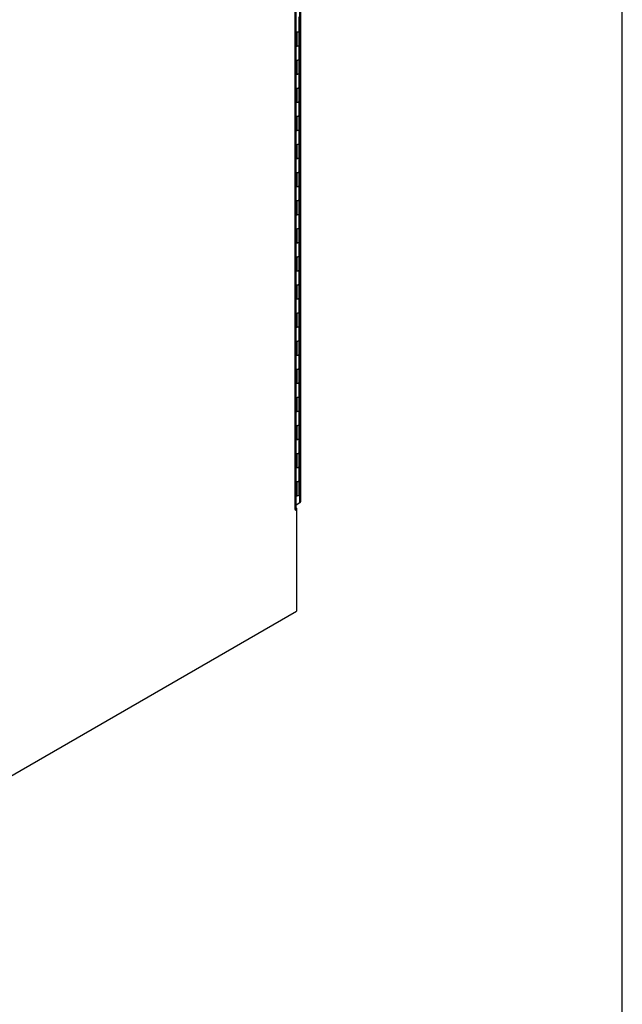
# Model space of a CAD drawing. Header units: inches. Extents: x 1 to 359, y -2 to 239.
# Tile 98 of 99: x 333 to 359, y 158 to 200. Entities that reach past the tile are written whole.
import ezdxf

# ---------------------------------------------------------------- set-up
doc = ezdxf.new("R2010")
doc.units = ezdxf.units.IN
doc.header["$MEASUREMENT"] = 0
for name, color, linetype in [('COM54746-60', 7, 'Continuous'), ('COM71195-6', 7, 'Continuous'), ('COM71197-1', 7, 'Continuous'), ('COM71303-1', 7, 'Continuous'), ('Default', 7, 'Continuous')]:
    doc.layers.add(name, color=color, linetype=linetype)

# ---------------------------------------------------------------- blocks, each defined once
blk = doc.blocks.new('SE6')
at = {"layer": 'COM54746-60', "color": 7, "linetype": 'Continuous'}
for p, q in [((345.137, 199.952), (345.137, 200.565)), ((345.005, 199.902), (345.045, 199.902)), ((345.045, 199.29), (345.045, 199.902)), ((345.137, 199.34), (345.137, 199.952)), ((345.005, 199.29), (345.045, 199.29)), ((345.137, 198.728), (345.137, 199.341)), ((345.005, 198.677), (345.045, 198.677)), ((345.045, 198.065), (345.045, 198.677)), ((345.137, 198.115), (345.137, 198.728)), ((345.005, 198.065), (345.045, 198.065)), ((345.137, 197.503), (345.137, 198.116)), ((345.005, 197.452), (345.045, 197.452)), ((345.045, 196.84), (345.045, 197.452)), ((345.137, 196.891), (345.137, 197.503)), ((345.005, 196.84), (345.045, 196.84)), ((345.137, 196.278), (345.137, 196.891)), ((345.005, 196.228), (345.045, 196.228)), ((345.045, 195.615), (345.045, 196.228)), ((345.137, 195.666), (345.137, 196.278)), ((345.005, 195.615), (345.045, 195.615)), ((345.137, 195.054), (345.137, 195.666)), ((345.005, 195.003), (345.045, 195.003)), ((345.045, 194.391), (345.045, 195.003)), ((345.137, 194.441), (345.137, 195.054)), ((345.005, 194.391), (345.045, 194.391)), ((345.137, 193.829), (345.137, 194.442)), ((345.005, 193.778), (345.045, 193.778)), ((345.045, 193.166), (345.045, 193.778)), ((345.137, 193.216), (345.137, 193.829)), ((345.005, 193.166), (345.045, 193.166)), ((345.137, 192.604), (345.137, 193.217)), ((345.005, 192.553), (345.045, 192.553)), ((345.045, 191.941), (345.045, 192.553)), ((345.137, 191.992), (345.137, 192.604)), ((345.005, 191.941), (345.045, 191.941)), ((345.137, 191.379), (345.137, 191.992)), ((345.005, 191.329), (345.045, 191.329)), ((345.045, 190.716), (345.045, 191.329)), ((345.137, 190.767), (345.137, 191.379)), ((345.005, 190.716), (345.045, 190.716)), ((345.137, 190.155), (345.137, 190.768)), ((345.005, 190.104), (345.045, 190.104)), ((345.045, 189.492), (345.045, 190.104)), ((345.137, 189.542), (345.137, 190.155)), ((345.005, 189.492), (345.045, 189.492)), ((345.137, 188.93), (345.137, 189.543)), ((345.005, 188.879), (345.045, 188.879)), ((345.045, 188.267), (345.045, 188.879)), ((345.137, 188.317), (345.137, 188.93)), ((345.005, 188.267), (345.045, 188.267)), ((345.137, 187.705), (345.137, 188.318)), ((345.005, 187.654), (345.045, 187.654)), ((345.045, 187.042), (345.045, 187.654)), ((345.137, 187.093), (345.137, 187.705)), ((345.137, 186.48), (345.137, 187.093)), ((345.005, 187.042), (345.045, 187.042)), ((345.005, 186.43), (345.045, 186.43)), ((345.045, 185.817), (345.045, 186.43)), ((345.137, 185.868), (345.137, 186.48)), ((345.005, 185.817), (345.045, 185.817)), ((345.137, 185.256), (345.137, 185.869)), ((345.005, 185.205), (345.045, 185.205)), ((345.045, 184.593), (345.045, 185.205)), ((345.137, 184.643), (345.137, 185.256)), ((345.005, 184.593), (345.045, 184.593)), ((345.137, 184.031), (345.137, 184.644)), ((345.005, 183.98), (345.045, 183.98)), ((345.045, 183.368), (345.045, 183.98)), ((345.137, 183.418), (345.137, 184.031)), ((345.005, 183.368), (345.045, 183.368)), ((345.137, 182.806), (345.137, 183.419)), ((345.137, 182.194), (345.137, 182.806)), ((345.005, 182.755), (345.045, 182.755)), ((345.045, 182.143), (345.045, 182.755)), ((345.005, 182.143), (345.045, 182.143)), ((345.137, 181.581), (345.137, 182.194)), ((345.005, 181.531), (345.045, 181.531)), ((345.045, 180.918), (345.045, 181.531)), ((345.137, 180.969), (345.137, 181.581)), ((345.005, 180.918), (345.045, 180.918)), ((345.137, 180.357), (345.137, 180.97)), ((345.005, 180.306), (345.045, 180.306)), ((345.045, 179.694), (345.045, 180.306)), ((345.137, 179.744), (345.137, 180.357)), ((345.005, 179.694), (345.045, 179.694))]:
    blk.add_line(p, q, dxfattribs=at)
for centre, major_axis, start_param in [((345.049, 199.952), (-0.0878, 0), 1.05021), ((345.049, 199.952), (-0.0877, 0), 1.525279), ((345.049, 199.341), (-0.0878, 0), 1.05021), ((345.049, 199.34), (-0.0878, 0), 1.525279), ((345.049, 198.728), (-0.0878, 0), 1.05021), ((345.049, 198.728), (-0.0878, 0), 1.525279), ((345.049, 198.116), (-0.0878, 0), 1.05021), ((345.049, 198.115), (-0.0877, 0), 1.525279), ((345.049, 197.503), (-0.0878, 0), 1.05021), ((345.049, 197.503), (-0.0878, 0), 1.525279), ((345.049, 196.891), (-0.0878, 0), 1.05021), ((345.049, 196.891), (-0.0877, 0), 1.525279), ((345.049, 196.278), (-0.0878, 0), 1.05021), ((345.049, 196.278), (-0.0877, 0), 1.525279), ((345.049, 195.666), (-0.0878, 0), 1.05021), ((345.049, 195.666), (-0.0877, 0), 1.525279), ((345.049, 195.054), (-0.0877, 0), 1.05021), ((345.049, 195.054), (-0.0877, 0), 1.525279), ((345.049, 194.442), (-0.0878, 0), 1.05021), ((345.049, 194.441), (-0.0877, 0), 1.525279), ((345.049, 193.829), (-0.0878, 0), 1.05021), ((345.049, 193.829), (-0.0877, 0), 1.525279), ((345.049, 193.217), (-0.0878, 0), 1.05021), ((345.049, 193.216), (-0.0877, 0), 1.525279), ((345.049, 192.604), (-0.0878, 0), 1.05021), ((345.049, 192.604), (-0.0877, 0), 1.525279), ((345.049, 191.992), (-0.0878, 0), 1.05021), ((345.049, 191.992), (-0.0878, 0), 1.525279), ((345.049, 191.379), (-0.0878, 0), 1.05021), ((345.049, 191.379), (-0.0877, 0), 1.525279), ((345.049, 190.768), (-0.0878, 0), 1.05021), ((345.049, 190.767), (-0.0878, 0), 1.525279), ((345.049, 190.155), (-0.0878, 0), 1.05021), ((345.049, 190.155), (-0.0877, 0), 1.525279), ((345.049, 189.543), (-0.0878, 0), 1.05021), ((345.049, 189.542), (-0.0877, 0), 1.525279), ((345.049, 188.93), (-0.0878, 0), 1.05021), ((345.049, 188.93), (-0.0877, 0), 1.525279), ((345.049, 188.318), (-0.0878, 0), 1.05021), ((345.049, 188.317), (-0.0877, 0), 1.525279), ((345.049, 187.705), (-0.0878, 0), 1.05021), ((345.049, 187.705), (-0.0877, 0), 1.525279), ((345.049, 187.093), (-0.0878, 0), 1.05021), ((345.049, 187.093), (-0.0877, 0), 1.525279), ((345.049, 186.48), (-0.0878, 0), 1.05021), ((345.049, 186.48), (-0.0878, 0), 1.525279), ((345.049, 185.869), (-0.0878, 0), 1.05021), ((345.049, 185.868), (-0.0877, 0), 1.525279), ((345.049, 185.256), (-0.0878, 0), 1.05021), ((345.049, 185.256), (-0.0878, 0), 1.525279), ((345.049, 184.644), (-0.0878, 0), 1.05021), ((345.049, 184.643), (-0.0877, 0), 1.525279), ((345.049, 184.031), (-0.0878, 0), 1.05021), ((345.049, 184.031), (-0.0878, 0), 1.525279), ((345.049, 183.419), (-0.0878, 0), 1.05021), ((345.049, 183.418), (-0.0877, 0), 1.525279), ((345.049, 182.806), (-0.0878, 0), 1.05021), ((345.049, 182.806), (-0.0877, 0), 1.525279), ((345.049, 182.194), (-0.0878, 0), 1.05021), ((345.049, 182.194), (-0.0878, 0), 1.525279), ((345.049, 181.581), (-0.0878, 0), 1.05021), ((345.049, 181.581), (-0.0877, 0), 1.525279), ((345.049, 180.97), (-0.0877, 0), 1.05021), ((345.049, 180.969), (-0.0878, 0), 1.525279), ((345.049, 180.357), (-0.0877, 0), 1.05021), ((345.049, 180.357), (-0.0877, 0), 1.525279), ((345.049, 179.744), (-0.0878, 0), 1.525279)]:
    blk.add_ellipse(centre, major_axis=major_axis, ratio=0.57735, start_param=start_param, end_param=3.141593, dxfattribs=at)
at = {"layer": 'COM71195-6', "color": 7, "linetype": 'Continuous'}
for p, q in [((345.163, 179.39), (345.163, 217.566)), ((345.204, 179.448), (345.204, 217.624)), ((345.005, 179.299), (345.163, 179.39))]:
    blk.add_line(p, q, dxfattribs=at)
blk.add_ellipse((345.062, 179.448), major_axis=(-0.142, 0), ratio=0.57735, start_param=2.356194, end_param=3.141593, dxfattribs=at)
at = {"layer": 'COM71197-1', "color": 7, "linetype": 'Continuous'}
for p, q in [((344.964, 179.085), (344.964, 216.63)), ((345.005, 179.143), (345.005, 216.672)), ((344.956, 179.071), (344.964, 179.067)), ((344.964, 179.067), (345.014, 179.096)), ((345.014, 179.096), (344.992, 179.108)), ((345.014, 179.096), (345.014, 174.656)), ((332.355, 167.347), (345.014, 174.656))]:
    blk.add_line(p, q, dxfattribs=at)
for centre, major_axis, start_param, end_param in [((344.964, 179.076), (0.00562, 0.00974), 0.785398, 3.926991), ((344.863, 179.143), (-0.142, 0), 2.356194, 3.141593)]:
    blk.add_ellipse(centre, major_axis=major_axis, ratio=0.57735, start_param=start_param, end_param=end_param, dxfattribs=at)
at = {"layer": 'COM71303-1', "color": 7, "linetype": 'Continuous'}
for q in [(345.005, 179.159), (345.005, 179.149), (345.014, 179.096)]:
    blk.add_line((345.014, 179.154), q, dxfattribs=at)
blk = doc.blocks.new('BORDER')
at = {"layer": 'Default', "color": 7, "linetype": 'Continuous'}
blk.add_line((0, 0), (0, 27.86), dxfattribs=at)

msp = doc.modelspace()

# ---------------------------------------------------------------- block references
at = {"layer": 'Default', "color": 7, "xscale": 8.55, "yscale": 8.55, "zscale": 8.55}
msp.add_blockref('BORDER', (359.223, 0.67), dxfattribs=at)
at = {"layer": 'Default'}
msp.add_blockref('SE6', (0, 0), dxfattribs=at)

doc.saveas('drawing.dxf')
